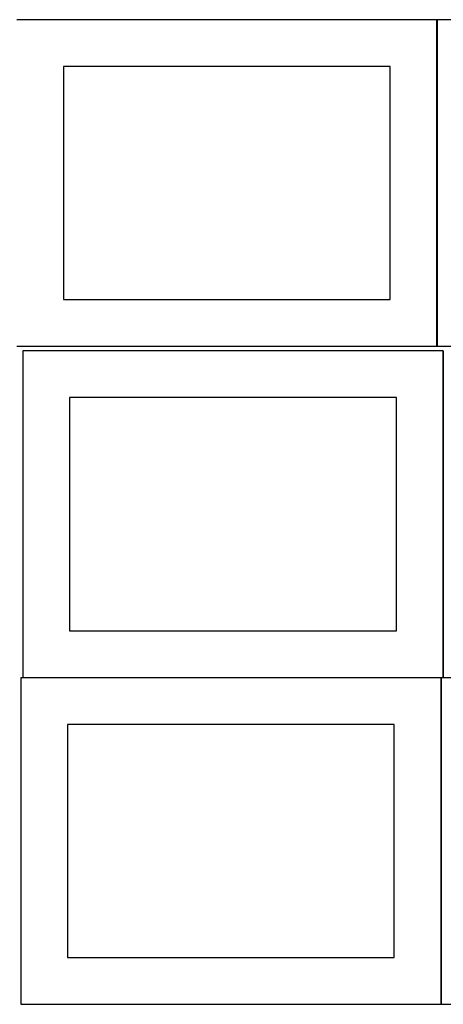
# Model space of a CAD drawing. Header units: millimetres. Extents: x 7 to 1243, y 7 to 2493.
# Tile 2 of 22: x 549 to 821, y 8 to 641. Entities that reach past the tile are written whole.
import ezdxf

# ---------------------------------------------------------------- set-up
doc = ezdxf.new("R2010")
doc.units = ezdxf.units.MM
doc.layers.add('COMMON', color=5, linetype='CONTINUOUS', true_color=0x0000ff)
doc.layers.add('CUT', color=7, linetype='CONTINUOUS', true_color=0x000000)

msp = doc.modelspace()

# ---------------------------------------------------------------- linework, layer by layer
at = {"layer": 'COMMON'}
for p, q in [((817.020935, 640.883863), (817.020935, 430.883863)), ((820.983737, 428.041933), (820.983737, 218.041933)), ((550.883737, 217.941932), (819.562864, 217.941932)), ((819.662864, 217.841932), (819.662864, 7.841932))]:
    msp.add_line(p, q, dxfattribs=at)
at = {"layer": 'CUT'}
for p, q in [((816.920935, 640.883863), (546.920935, 640.883863)), ((816.920935, 430.883863), (816.920935, 640.883863)), ((1087.120936, 640.883863), (817.120936, 640.883863)), ((817.120936, 640.883863), (817.120936, 430.883863)), ((786.920935, 610.883863), (576.920935, 610.883863)), ((576.920935, 610.883863), (576.920935, 460.883863)), ((786.920935, 460.883863), (786.920935, 610.883863)), ((576.920935, 460.883863), (786.920935, 460.883863)), ((546.920935, 430.883863), (816.920935, 430.883863)), ((817.120936, 430.883863), (1087.120936, 430.883863)), ((820.883737, 428.041933), (550.883737, 428.041933)), ((550.883737, 428.041933), (550.883737, 218.041933)), ((820.883737, 218.041933), (820.883737, 428.041933)), ((790.883737, 398.041933), (580.883737, 398.041933)), ((580.883737, 398.041933), (580.883737, 248.041933)), ((790.883737, 248.041933), (790.883737, 398.041933)), ((580.883737, 248.041933), (790.883737, 248.041933)), ((819.562864, 217.841932), (549.562864, 217.841932)), ((549.562864, 217.841932), (549.562864, 7.841932)), ((550.883737, 218.041933), (820.883737, 218.041933)), ((819.562864, 7.841932), (819.562864, 217.841932)), ((1089.762865, 217.841932), (819.762865, 217.841932)), ((819.762865, 217.841932), (819.762865, 7.841932)), ((789.562864, 187.841932), (579.562864, 187.841932)), ((579.562864, 187.841932), (579.562864, 37.841932)), ((789.562864, 37.841932), (789.562864, 187.841932)), ((579.562864, 37.841932), (789.562864, 37.841932)), ((549.562864, 7.841932), (819.562864, 7.841932)), ((819.762865, 7.841932), (1089.762865, 7.841932))]:
    msp.add_line(p, q, dxfattribs=at)

doc.saveas('drawing.dxf')
